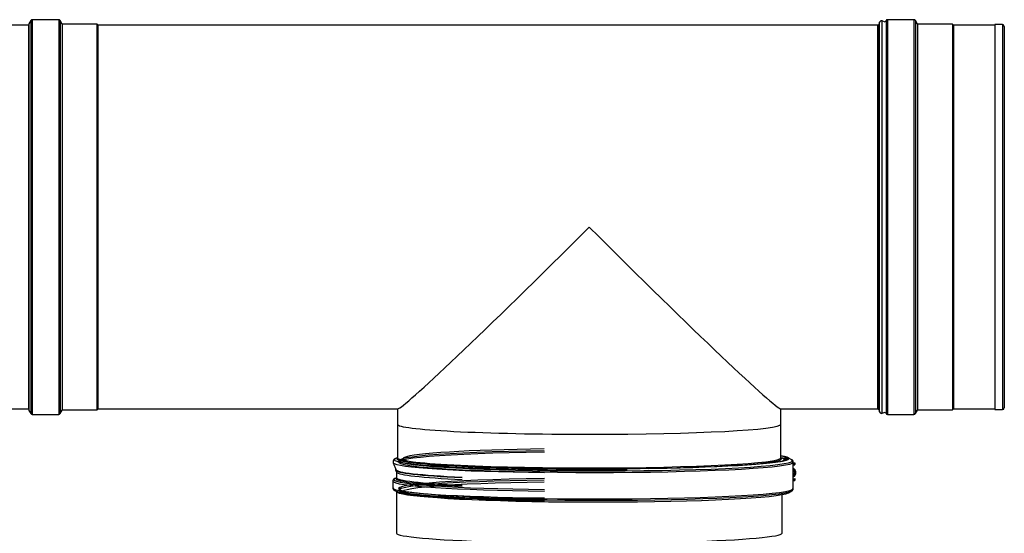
# Model space of a CAD drawing. Header units: millimetres. Extents: x 158 to 846, y 86 to 749.
# Tile 33 of 95: x 314 to 405, y 302 to 349. Entities that reach past the tile are written whole.
import ezdxf

# ---------------------------------------------------------------- set-up
doc = ezdxf.new("R2010")
doc.units = ezdxf.units.MM
doc.layers.add('1', color=7, linetype='CONTINUOUS', true_color=0xffffff)

msp = doc.modelspace()

# ---------------------------------------------------------------- linework, layer by layer
at = {"layer": '1', "color": 7, "linetype": 'Continuous'}
for p, q in [((315.209, 348.496), (306.339, 348.496)), ((315.429, 348.936), (315.256, 348.636)), ((315.256, 348.636), (315.256, 313.236)), ((317.988, 349.011), (315.559, 349.011)), ((318.306, 348.611), (318.118, 348.936)), ((318.306, 348.611), (318.306, 313.261)), ((321.494, 348.591), (318.306, 348.591)), ((321.589, 348.496), (321.494, 348.591)), ((321.494, 330.936), (321.494, 348.591)), ((392.989, 348.496), (321.589, 348.496)), ((321.589, 330.936), (321.589, 348.496)), ((393.164, 348.787), (393.083, 348.562)), ((393.671, 348.795), (393.414, 348.898)), ((393.753, 348.936), (393.671, 348.795)), ((396.312, 349.011), (393.883, 349.011)), ((396.63, 348.611), (396.442, 348.936)), ((396.63, 348.611), (396.63, 313.261)), ((399.843, 348.591), (396.63, 348.591)), ((399.938, 348.496), (399.843, 348.591)), ((399.843, 348.591), (399.843, 330.936)), ((403.728, 348.496), (399.938, 348.496)), ((399.938, 348.496), (399.938, 330.936)), ((404.429, 348.561), (403.729, 348.561)), ((403.729, 348.561), (403.729, 330.936)), ((404.589, 348.401), (404.589, 330.936)), ((321.494, 313.281), (321.494, 330.936)), ((321.589, 313.376), (321.589, 330.936)), ((399.843, 330.936), (399.843, 313.281)), ((399.938, 330.936), (399.938, 313.376)), ((403.729, 330.936), (403.729, 313.311)), ((404.589, 330.936), (404.589, 313.471)), ((262.349, 313.376), (315.209, 313.376)), ((315.256, 313.236), (315.429, 312.936)), ((318.118, 312.936), (318.306, 313.261)), ((318.306, 313.281), (321.494, 313.281)), ((321.494, 313.281), (321.589, 313.376)), ((321.589, 313.376), (349.037, 313.376)), ((349.013, 313.376), (349.013, 311.962)), ((384.109, 313.376), (392.989, 313.376)), ((384.133, 311.962), (384.133, 313.376)), ((393.083, 313.31), (393.164, 313.085)), ((393.414, 312.974), (393.671, 313.078)), ((393.671, 313.078), (393.753, 312.936)), ((396.442, 312.936), (396.63, 313.261)), ((396.63, 313.281), (399.843, 313.281)), ((399.843, 313.281), (399.938, 313.376)), ((399.938, 313.376), (403.728, 313.376)), ((403.729, 313.311), (404.429, 313.311)), ((315.559, 312.861), (317.988, 312.861)), ((393.883, 312.861), (396.312, 312.861)), ((349.013, 311.962), (349.013, 308.886)), ((384.133, 308.886), (384.133, 311.962)), ((348.616, 308.438), (348.887, 307.767)), ((348.915, 308.855), (348.91, 308.853)), ((349.013, 308.89), (348.915, 308.855)), ((384.232, 308.855), (384.133, 308.89)), ((384.237, 308.853), (384.232, 308.855)), ((385.114, 308.713), (384.79, 308.899)), ((385.116, 308.711), (385.114, 308.713)), ((385.263, 306.072), (385.263, 308.498)), ((348.819, 307.758), (348.926, 307.572)), ((348.864, 307.825), (348.863, 307.816)), ((348.918, 307.586), (348.918, 307.071)), ((385.388, 308.409), (385.263, 308.42)), ((385.273, 308.363), (385.263, 308.363)), ((385.263, 308.351), (385.351, 308.353)), ((385.263, 308.251), (385.351, 308.253)), ((385.273, 307.846), (385.263, 307.834)), ((385.273, 307.846), (385.263, 307.845)), ((385.263, 307.75), (385.389, 307.567)), ((385.268, 307.582), (385.263, 307.589)), ((385.263, 307.569), (385.268, 307.582)), ((385.389, 307.567), (385.268, 307.582)), ((385.462, 307.573), (385.273, 307.846)), ((385.389, 307.567), (385.284, 307.3)), ((385.336, 307.252), (385.462, 307.573)), ((385.462, 307.573), (385.389, 307.567)), ((385.412, 308.258), (385.412, 308.358)), ((385.444, 308.299), (385.444, 308.398)), ((348.578, 306.759), (348.578, 306.127)), ((348.917, 307.061), (348.795, 307.007)), ((385.284, 307.3), (385.263, 307.303)), ((385.284, 307.3), (385.263, 307.297)), ((385.263, 307.242), (385.336, 307.252)), ((385.263, 306.972), (385.388, 306.961)), ((385.263, 306.915), (385.273, 306.915)), ((385.351, 306.905), (385.263, 306.903)), ((385.263, 306.803), (385.351, 306.805)), ((385.284, 307.3), (385.336, 307.252)), ((385.412, 306.81), (385.412, 306.91)), ((385.444, 306.851), (385.444, 306.95)), ((348.795, 305.879), (348.984, 305.796)), ((348.918, 305.815), (348.918, 301.999)), ((348.984, 305.796), (348.992, 305.792)), ((384.815, 305.685), (385.114, 305.856)), ((385.11, 305.854), (385.116, 305.857)), ((384.228, 301.999), (384.228, 305.518))]:
    msp.add_line(p, q, dxfattribs=at)
at = {"layer": '1', "color": 252, "linetype": 'Continuous'}
for p, q in [((315.209, 348.496), (315.209, 313.376)), ((315.429, 348.936), (315.429, 312.936)), ((315.559, 349.011), (315.559, 312.861)), ((317.988, 349.011), (317.988, 312.861)), ((318.118, 348.936), (318.118, 312.936)), ((392.989, 330.936), (392.989, 348.496)), ((393.083, 330.936), (393.083, 348.562)), ((393.164, 330.936), (393.164, 348.787)), ((393.414, 330.936), (393.414, 348.898)), ((393.753, 348.936), (393.753, 312.936)), ((393.883, 349.011), (393.883, 312.861)), ((396.312, 349.011), (396.312, 312.861)), ((396.442, 348.936), (396.442, 312.936)), ((404.429, 348.561), (404.429, 330.936)), ((392.989, 313.376), (392.989, 330.936)), ((393.083, 313.31), (393.083, 330.936)), ((393.164, 313.085), (393.164, 330.936)), ((393.414, 312.974), (393.414, 330.936)), ((404.429, 330.936), (404.429, 313.311)), ((385.351, 308.353), (385.351, 308.253)), ((385.351, 306.905), (385.351, 306.805))]:
    msp.add_line(p, q, dxfattribs=at)
at = {"layer": '1', "color": 7, "linetype": 'Continuous', "extrusion": (0, 0, -1)}
for centre, start, end in [((-315.209, 348.596), 242.19035, 270), ((-392.989, 348.596), 200, 270), ((-315.209, 313.276), 90, 117.80965), ((-392.989, 313.276), 90, 160)]:
    msp.add_arc(centre, 0.1, start, end, dxfattribs=at)
at = {"layer": '1', "color": 7, "linetype": 'Continuous'}
for centre, radius, start, end in [((315.559, 348.861), 0.15, 90, 150), ((317.988, 348.861), 0.15, 30, 90), ((393.343, 348.722), 0.19, 68, 160), ((393.883, 348.861), 0.15, 90, 150), ((396.312, 348.861), 0.15, 30, 90), ((404.429, 348.401), 0.16, 0, 90), ((393.343, 313.15), 0.19, 200, 292), ((404.429, 313.471), 0.16, 270, 0), ((315.559, 313.011), 0.15, 210, 270), ((317.988, 313.011), 0.15, 270, 330), ((393.883, 313.011), 0.15, 210, 270), ((396.312, 313.011), 0.15, 270, 330)]:
    msp.add_arc(centre, radius, start, end, dxfattribs=at)
for centre, major_axis, ratio, start_param, end_param in [((366.573, 330.936), (17.554, 17.554), 0.026186, 3.16774, 4.686209), ((366.573, 330.936), (-17.554, 17.554), 0.026186, 1.596976, 3.115445), ((366.573, 311.962), (17.56, 0), 0.052336, 3.141592, 4.712389), ((366.573, 311.962), (17.56, 0), 0.052336, 3.141592, 4.712389), ((366.573, 311.962), (17.56, 0), 0.052336, 4.712389, 6.283185), ((366.573, 311.962), (17.56, 0), 0.052336, 4.712389, 6.283185), ((367.188, 308.815), (-17.675, 0), 0.052336, 4.983372, 9.713033), ((367.188, 308.771), (-17.65, 0), 0.052336, 3.134654, 3.425043), ((366.573, 307.786), (-17.762, 0), 0.052336, 6.213874, 6.283185), ((366.573, 307.786), (-17.762, 0), 0.052336, 0, 0.855691), ((366.573, 307.816), (-17.71, 0), 0.052336, 0, 0.853139), ((366.573, 307.6), (-17.655, 0), 0.052336, 0.030336, 0.85039), ((385.057, 308.398), (-0.387, 0), 0.052336, 2.132911, 3.687477), ((385.137, 307.527), (0.047, 0.397), 0.91368, 4.820366, 6.059919), ((385.147, 307.526), (-0.044, -0.372), 0.91368, 0.47476, 2.925007), ((385.312, 308.358), (-0.1, 0), 0.052336, 1.97162, 5.113213), ((385.312, 308.258), (-0.1, 0), 0.052336, 1.97162, 3.141564), ((385.057, 308.299), (-0.387, 0), 0.052336, 2.734854, 3.141593), ((367.188, 305.769), (-17.7, 0), 0.052336, 4.982978, 9.33382), ((385.137, 307.527), (0.047, 0.397), 0.91368, 3.623125, 4.820366), ((385.057, 306.95), (0.387, 0), 0.052336, 5.274504, 6.82907), ((385.312, 306.91), (0.1, 0), 0.052336, 5.113213, 8.254806), ((385.312, 306.81), (-0.1, 0), 0.052336, 1.97162, 3.141564), ((385.057, 306.851), (-0.387, 0), 0.052336, 2.734854, 3.141593), ((366.573, 305.99), (-17.906, 0), 0.052336, 0.116828, 0.12262), ((366.573, 301.999), (-17.655, 0), 0.052336, 0, 3.141593)]:
    msp.add_ellipse(centre, major_axis=major_axis, ratio=ratio, start_param=start_param, end_param=end_param, dxfattribs=at)
at = {"layer": '1', "color": 252, "linetype": 'Continuous'}
for centre, major_axis, start_param, end_param in [((367.188, 308.627), (-18, 0), 4.978342, 9.514211), ((367.188, 308.498), (-18.075, 0), 4.977159, 9.424701), ((366.573, 308.72), (17.844, 0), 2.999141, 4.712389), ((366.573, 308.802), (17.619, 0), 3.060893, 4.478144), ((366.573, 308.458), (17.961, 0), 3.1627, 4.48266), ((366.573, 308.886), (17.56, 0), 3.141592, 4.712389), ((366.573, 308.886), (17.56, 0), 4.712389, 6.283185), ((366.573, 308.802), (17.619, 0), 5.024585, 6.283185), ((366.573, 308.72), (17.844, 0), 6.097635, 6.283185), ((367.188, 308.584), (-17.975, 0), 3.332789, 3.48171), ((366.573, 308.802), (17.619, 0), 0, 0.080699), ((366.573, 308.72), (17.844, 0), 0, 0.142255), ((367.188, 308.498), (-18.025, 0), 3.368769, 3.443867), ((366.573, 308.72), (17.844, 0), 4.712389, 4.908051), ((367.188, 306.072), (-18.075, 0), 4.977159, 9.424701), ((367.188, 305.942), (-18, 0), 4.978342, 9.331859), ((366.573, 306.759), (-17.995, 0), 0, 1.341651), ((366.573, 306.896), (-17.906, 0), 6.164688, 6.283185), ((366.573, 306.896), (-17.906, 0), 0, 1.340478), ((366.573, 306.98), (-17.715, 0), 6.203958, 6.283185), ((366.573, 306.98), (-17.715, 0), 0, 0.853335), ((366.573, 307.071), (-17.655, 0), 0, 0.850383), ((366.573, 306.127), (-17.995, 0), 0, 1.341656), ((366.573, 305.99), (-17.906, 0), 0.12262, 1.340478), ((366.573, 305.815), (-17.655, 0), 0, 1.337135), ((366.573, 305.906), (-17.715, 0), 0.122817, 1.337926)]:
    msp.add_ellipse(centre, major_axis=major_axis, ratio=0.052336, start_param=start_param, end_param=end_param, dxfattribs=at)
at = {"layer": '1', "color": 7, "linetype": 'Continuous'}
for points, knots in [([(348.909, 308.852), (348.908, 308.852), (348.898, 308.849), (348.88, 308.842), (348.854, 308.831), (348.828, 308.82), (348.803, 308.807), (348.779, 308.795), (348.758, 308.783), (348.739, 308.771), (348.723, 308.759), (348.708, 308.748), (348.695, 308.736), (348.682, 308.725), (348.671, 308.713), (348.66, 308.701), (348.651, 308.689), (348.642, 308.676), (348.633, 308.662), (348.625, 308.647), (348.618, 308.631), (348.611, 308.616), (348.606, 308.599), (348.602, 308.583), (348.6, 308.566), (348.598, 308.549), (348.597, 308.532), (348.598, 308.515), (348.6, 308.498), (348.603, 308.481), (348.606, 308.465), (348.611, 308.451), (348.614, 308.442), (348.616, 308.438)], [0, 0, 0, 0, 0.003423, 0.059352, 0.11646, 0.174889, 0.234606, 0.294999, 0.346482, 0.393274, 0.435587, 0.474029, 0.509228, 0.541735, 0.572008, 0.600424, 0.627297, 0.652888, 0.680054, 0.706006, 0.730947, 0.755092, 0.77862, 0.801683, 0.824406, 0.846894, 0.869237, 0.891512, 0.913779, 0.9361, 0.95855, 0.981219, 1, 1, 1, 1]), ([(349.013, 308.886), (349.013, 308.886), (349.013, 308.883), (349.013, 308.879), (349.012, 308.875), (349.01, 308.871), (349.009, 308.869), (349.009, 308.869), (349.009, 308.869), (349.009, 308.869)], [0, 0, 0, 0, 0.056672, 0.257533, 0.434339, 0.598731, 0.773104, 0.939693, 1, 1, 1, 1]), ([(384.138, 308.869), (384.138, 308.869), (384.138, 308.869), (384.138, 308.869), (384.137, 308.871), (384.135, 308.873), (384.134, 308.877), (384.133, 308.882), (384.133, 308.885), (384.133, 308.886)], [0, 0, 0, 0, 0.006086, 0.170616, 0.335151, 0.501762, 0.674196, 0.858458, 1, 1, 1, 1]), ([(384.527, 308.635), (384.526, 308.639), (384.522, 308.647), (384.515, 308.659), (384.507, 308.673), (384.498, 308.686), (384.489, 308.698), (384.478, 308.71), (384.467, 308.722), (384.455, 308.733), (384.442, 308.745), (384.428, 308.756), (384.413, 308.767), (384.395, 308.779), (384.376, 308.79), (384.354, 308.802), (384.331, 308.814), (384.305, 308.826), (384.278, 308.837), (384.256, 308.846), (384.242, 308.851), (384.238, 308.852)], [0, 0, 0, 0, 0.022559, 0.055797, 0.090045, 0.125545, 0.162574, 0.201454, 0.24256, 0.286334, 0.333307, 0.38411, 0.439491, 0.500286, 0.567282, 0.640836, 0.720177, 0.803004, 0.886165, 0.967737, 1, 1, 1, 1]), ([(385.263, 308.498), (385.263, 308.499), (385.263, 308.506), (385.262, 308.518), (385.26, 308.533), (385.257, 308.547), (385.253, 308.561), (385.248, 308.575), (385.242, 308.588), (385.235, 308.601), (385.227, 308.613), (385.219, 308.625), (385.21, 308.637), (385.199, 308.648), (385.188, 308.659), (385.176, 308.67), (385.162, 308.681), (385.147, 308.692), (385.131, 308.702), (385.121, 308.708), (385.117, 308.711)], [0, 0, 0, 0, 0.014476, 0.059587, 0.10473, 0.150112, 0.195968, 0.242566, 0.29021, 0.33925, 0.390088, 0.443189, 0.49909, 0.55842, 0.621913, 0.690427, 0.764929, 0.846413, 0.935631, 1, 1, 1, 1]), ([(348.789, 307.004), (348.785, 307.003), (348.773, 306.998), (348.754, 306.988), (348.732, 306.977), (348.712, 306.965), (348.694, 306.953), (348.678, 306.942), (348.664, 306.93), (348.652, 306.919), (348.641, 306.908), (348.631, 306.896), (348.621, 306.885), (348.613, 306.873), (348.605, 306.86), (348.598, 306.847), (348.592, 306.833), (348.587, 306.818), (348.583, 306.803), (348.58, 306.788), (348.579, 306.773), (348.578, 306.764), (348.578, 306.759)], [0, 0, 0, 0, 0.037849, 0.118176, 0.199866, 0.281865, 0.351879, 0.415947, 0.474261, 0.527543, 0.576595, 0.622142, 0.664806, 0.70511, 0.743495, 0.784212, 0.823155, 0.860677, 0.897132, 0.932817, 0.967976, 1, 1, 1, 1]), ([(348.918, 307.071), (348.918, 307.07), (348.918, 307.066), (348.917, 307.06), (348.916, 307.055), (348.914, 307.052), (348.913, 307.049), (348.912, 307.048), (348.912, 307.048), (348.912, 307.048)], [0, 0, 0, 0, 0.127272, 0.29007, 0.439495, 0.581218, 0.731183, 0.876534, 1, 1, 1, 1]), ([(348.578, 306.127), (348.578, 306.127), (348.578, 306.121), (348.579, 306.111), (348.581, 306.096), (348.584, 306.081), (348.588, 306.067), (348.592, 306.053), (348.598, 306.039), (348.605, 306.027), (348.612, 306.014), (348.621, 306.002), (348.63, 305.991), (348.64, 305.979), (348.65, 305.968), (348.663, 305.957), (348.676, 305.946), (348.691, 305.935), (348.708, 305.924), (348.726, 305.913), (348.747, 305.901), (348.768, 305.891), (348.782, 305.884), (348.789, 305.881)], [0, 0, 0, 0, 0.002813, 0.03748, 0.072143, 0.106948, 0.142074, 0.177717, 0.214104, 0.251497, 0.290193, 0.330539, 0.372932, 0.417839, 0.465805, 0.517467, 0.573554, 0.634842, 0.701992, 0.775173, 0.853502, 0.934887, 1, 1, 1, 1]), ([(348.917, 305.825), (348.917, 305.824), (348.918, 305.822), (348.918, 305.818), (348.918, 305.815), (348.918, 305.815)], [0, 0, 0, 0, 0.205083, 0.802937, 1, 1, 1, 1]), ([(385.116, 305.858), (385.123, 305.862), (385.135, 305.869), (385.152, 305.88), (385.167, 305.892), (385.18, 305.903), (385.193, 305.914), (385.203, 305.926), (385.213, 305.937), (385.222, 305.949), (385.23, 305.961), (385.238, 305.973), (385.245, 305.987), (385.25, 306.001), (385.255, 306.016), (385.259, 306.031), (385.262, 306.046), (385.263, 306.06), (385.263, 306.068), (385.263, 306.072)], [0, 0, 0, 0, 0.093428, 0.182162, 0.263176, 0.336965, 0.40452, 0.466856, 0.524876, 0.57935, 0.630925, 0.680148, 0.732346, 0.782382, 0.830691, 0.877715, 0.923819, 0.969309, 1, 1, 1, 1])]:
    msp.add_open_spline(points, degree=3, knots=knots, dxfattribs=at)

doc.saveas('drawing.dxf')
